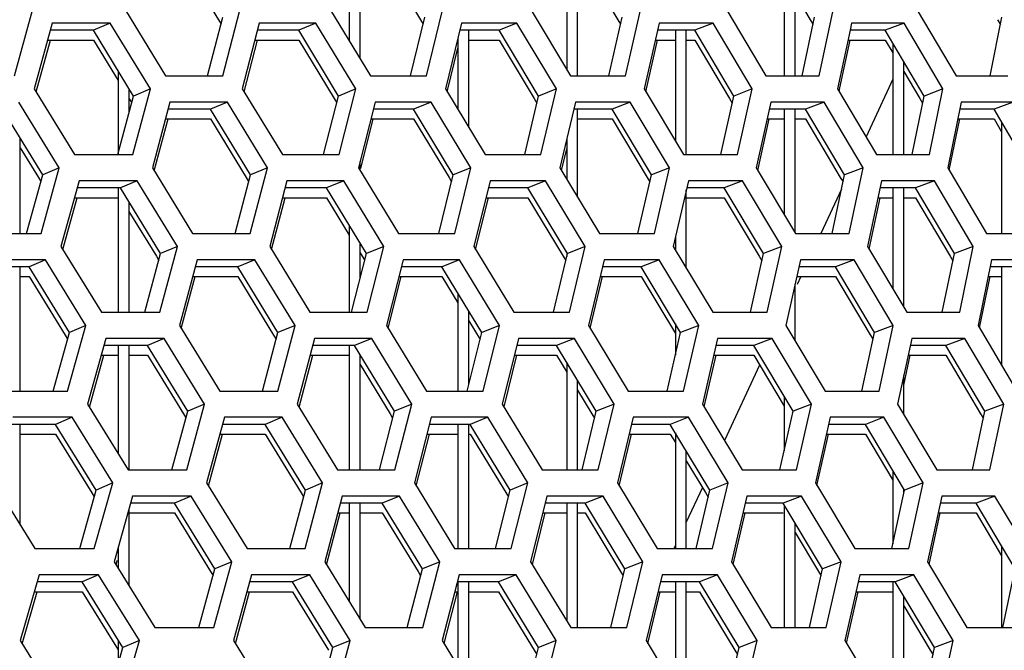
# Model space of a CAD drawing. Header units: millimetres. Extents: x 0 to 420, y 0 to 297.
# Tile 88 of 256: x 147.77 to 151.4, y 88.98 to 91.3. Entities that reach past the tile are written whole.
import ezdxf

# ---------------------------------------------------------------- set-up
doc = ezdxf.new("R2010")
doc.units = ezdxf.units.MM
doc.header["$LTSCALE"] = 23.1
doc.layers.get('0').update_dxf_attribs({"linetype": 'CONTINUOUS'})

msp = doc.modelspace()

# ---------------------------------------------------------------- linework, layer by layer
at = {"color": 7, "linetype": 'Continuous'}
for p, q in [((148.9852, 91.5543), (148.9852, 91.2259)), ((149.0252, 91.16), (149.0252, 91.5543)), ((149.7852, 91.5543), (149.7852, 91.1212)), ((149.8252, 91.0973), (149.8252, 91.5543)), ((148.3737, 91.5185), (148.5044, 91.3032)), ((149.1183, 91.5185), (149.248, 91.3033)), ((149.8453, 91.5185), (149.9738, 91.3034)), ((150.5852, 91.5018), (150.5852, 91.0973)), ((150.6252, 91.0973), (150.6252, 91.4342)), ((150.6252, 91.3984), (150.6814, 91.3036)), ((148.4645, 91.0973), (148.5203, 91.3129)), ((149.2113, 91.0973), (149.2638, 91.3129)), ((149.9404, 91.0973), (149.9896, 91.3129)), ((150.6513, 91.0973), (150.6971, 91.3129)), ((151.3435, 91.0973), (151.3859, 91.3129)), ((148.1064, 91.2904), (148.0446, 91.2646)), ((148.5044, 91.3032), (148.5138, 91.2877)), ((148.8631, 91.2904), (148.7994, 91.2646)), ((149.248, 91.3033), (149.2576, 91.2873)), ((149.6024, 91.2904), (149.5368, 91.2646)), ((149.9738, 91.3034), (149.9837, 91.2869)), ((150.3237, 91.2904), (150.2562, 91.2646)), ((150.6814, 91.3036), (150.6915, 91.2864)), ((151.0266, 91.2904), (150.9573, 91.2646)), ((151.3703, 91.3037), (151.3807, 91.286)), ((148.0446, 91.2646), (147.8861, 91.2646)), ((148.192, 91.0231), (148.0446, 91.2646)), ((148.7994, 91.2646), (148.6479, 91.2646)), ((148.9457, 91.0231), (148.7994, 91.2646)), ((149.5368, 91.2646), (149.3925, 91.2646)), ((149.4252, 90.9079), (149.4252, 91.2646)), ((149.6819, 91.0231), (149.5368, 91.2646)), ((150.2562, 91.2646), (150.1193, 91.2646)), ((150.1852, 91.2646), (150.1852, 90.8569)), ((150.2252, 90.8075), (150.2252, 91.2646)), ((150.4001, 91.0231), (150.2562, 91.2646)), ((150.9573, 91.2646), (150.8278, 91.2646)), ((151.0998, 91.0231), (150.9573, 91.2646)), ((147.8763, 91.2287), (148.0446, 91.2287)), ((148.0446, 91.2287), (148.1352, 91.0802)), ((148.6387, 91.2287), (148.7994, 91.2287)), ((148.7994, 91.2287), (148.9298, 91.0135)), ((149.3852, 91.2346), (149.3852, 90.974)), ((149.4252, 91.2287), (149.5368, 91.2287)), ((149.5368, 91.2287), (149.6661, 91.0136)), ((150.1112, 91.2287), (150.1852, 91.2287)), ((150.2252, 91.2287), (150.2562, 91.2287)), ((150.2562, 91.2287), (150.3844, 91.0137)), ((150.8202, 91.2287), (150.9573, 91.2287)), ((150.9573, 91.2287), (150.9852, 91.1814)), ((150.9852, 91.2172), (150.9852, 90.8075)), ((151.0252, 90.8075), (151.0252, 91.1494)), ((148.1352, 91.116), (148.1352, 90.811)), ((151.0252, 91.1136), (151.0841, 91.0138)), ((150.9852, 91.0856), (150.8863, 90.8734)), ((148.1343, 90.8075), (148.192, 91.0231)), ((148.1752, 91.0505), (148.1752, 90.9603)), ((148.254, 91.049), (148.192, 91.0231)), ((148.8913, 90.8075), (148.9457, 91.0231)), ((149.0097, 91.049), (148.9457, 91.0231)), ((149.6308, 90.8075), (149.6819, 91.0231)), ((149.7478, 91.049), (149.6819, 91.0231)), ((150.3524, 90.8075), (150.4001, 91.0231)), ((150.4678, 91.049), (150.4001, 91.0231)), ((151.0555, 90.8075), (151.0998, 91.0231)), ((151.1693, 91.049), (151.0998, 91.0231)), ((148.1761, 91.0133), (148.1853, 90.9981)), ((148.5373, 91.0007), (148.4746, 90.9748)), ((148.9298, 91.0134), (148.9393, 90.9977)), ((149.2869, 91.0007), (149.2223, 90.9748)), ((149.6661, 91.0136), (149.6758, 90.9973)), ((150.0188, 91.0007), (149.9523, 90.9748)), ((150.3843, 91.0137), (150.3943, 90.9969)), ((150.7325, 91.0007), (150.6641, 90.9748)), ((151.0841, 91.0138), (151.0944, 90.9965)), ((151.4274, 91.0007), (151.3572, 90.9748)), ((147.8578, 90.7333), (147.7097, 90.9748)), ((148.4746, 90.9748), (148.3191, 90.9748)), ((148.6217, 90.7333), (148.4746, 90.9748)), ((149.2223, 90.9748), (149.074, 90.9748)), ((149.3682, 90.7333), (149.2223, 90.9748)), ((149.9523, 90.9748), (149.8112, 90.9748)), ((149.8252, 90.6513), (149.8252, 90.9748)), ((150.097, 90.7333), (149.9523, 90.9748)), ((150.6641, 90.9748), (150.5304, 90.9748)), ((150.5852, 90.9748), (150.5852, 90.5877)), ((150.6252, 90.5207), (150.6252, 90.9748)), ((150.8075, 90.7333), (150.6641, 90.9748)), ((151.3572, 90.9748), (151.231, 90.9748)), ((151.4992, 90.7333), (151.3572, 90.9748)), ((148.3095, 90.9389), (148.4746, 90.9389)), ((148.4746, 90.9389), (148.6057, 90.7236)), ((149.0649, 90.9389), (149.2223, 90.9389)), ((149.2223, 90.9389), (149.3524, 90.7237)), ((149.8252, 90.9389), (149.9523, 90.9389)), ((149.9523, 90.9389), (150.0812, 90.7238)), ((150.5225, 90.9389), (150.5852, 90.9389)), ((150.6252, 90.9389), (150.6641, 90.9389)), ((150.6641, 90.9389), (150.7918, 90.724)), ((151.2237, 90.9389), (151.3572, 90.9389)), ((151.3572, 90.9389), (151.3852, 90.8913)), ((151.3572, 90.9389), (151.3852, 90.8913)), ((151.3852, 90.9271), (151.3852, 90.5177)), ((147.7752, 90.5177), (147.7752, 90.8679)), ((149.7852, 90.8648), (149.7852, 90.7176)), ((147.7752, 90.8321), (147.8419, 90.7235)), ((149.0252, 90.7498), (149.0252, 90.7818)), ((147.7983, 90.5177), (147.8578, 90.7333)), ((147.9189, 90.7592), (147.8578, 90.7333)), ((148.5654, 90.5177), (148.6217, 90.7333)), ((148.6847, 90.7592), (148.6217, 90.7333)), ((149.3153, 90.5177), (149.3682, 90.7333)), ((149.4332, 90.7592), (149.3682, 90.7333)), ((150.0474, 90.5177), (150.097, 90.7333)), ((150.1638, 90.7592), (150.097, 90.7333)), ((150.7613, 90.5177), (150.8075, 90.7333)), ((150.8761, 90.7592), (150.8075, 90.7333)), ((147.8419, 90.7235), (147.851, 90.7086)), ((148.2057, 90.7109), (148.1439, 90.685)), ((148.6057, 90.7236), (148.6151, 90.7082)), ((148.9655, 90.7109), (148.9018, 90.685)), ((149.3524, 90.7237), (149.362, 90.7078)), ((149.7079, 90.7109), (149.6423, 90.685)), ((150.0812, 90.7238), (150.0911, 90.7074)), ((150.4322, 90.7109), (150.3647, 90.685)), ((150.7917, 90.724), (150.8019, 90.7069)), ((151.138, 90.7109), (151.0687, 90.685)), ((148.1439, 90.685), (147.9844, 90.685)), ((148.1352, 90.685), (148.1352, 90.2279)), ((148.2917, 90.4435), (148.1439, 90.685)), ((148.9018, 90.685), (148.7495, 90.685)), ((149.0486, 90.4435), (148.9018, 90.685)), ((149.6423, 90.685), (149.4971, 90.685)), ((149.7878, 90.4435), (149.6423, 90.685)), ((150.2252, 90.3897), (150.2252, 90.6776)), ((150.3647, 90.685), (150.2269, 90.685)), ((150.509, 90.4435), (150.3647, 90.685)), ((150.7961, 90.68), (150.7204, 90.5177)), ((151.0687, 90.685), (150.9383, 90.685)), ((150.9852, 90.685), (150.9852, 90.3131)), ((151.0252, 90.246), (151.0252, 90.685)), ((151.2116, 90.4435), (151.0687, 90.685)), ((147.9746, 90.6492), (148.1352, 90.6492)), ((148.1752, 90.6338), (148.1752, 90.2279)), ((148.7401, 90.6492), (148.9018, 90.6492)), ((148.9018, 90.6492), (148.9852, 90.5119)), ((149.4884, 90.6492), (149.6423, 90.6492)), ((149.6423, 90.6492), (149.772, 90.434)), ((150.2269, 90.6492), (150.3647, 90.6492)), ((150.3647, 90.6492), (150.4932, 90.4341)), ((150.9307, 90.6492), (150.9852, 90.6492)), ((151.0252, 90.6492), (151.0687, 90.6492)), ((151.0687, 90.6492), (151.1959, 90.4342)), ((148.1752, 90.598), (148.2758, 90.4338)), ((148.9852, 90.5477), (148.9852, 90.2279)), ((149.0252, 90.3515), (149.0252, 90.4819)), ((150.1852, 90.5036), (150.1852, 90.4562)), ((148.2336, 90.2279), (148.2917, 90.4435)), ((148.3538, 90.4694), (148.2917, 90.4435)), ((148.9938, 90.2279), (149.0486, 90.4435)), ((149.0252, 90.4461), (149.0422, 90.4182)), ((149.1126, 90.4694), (149.0486, 90.4435)), ((149.7364, 90.2279), (149.7878, 90.4435)), ((149.7852, 90.4478), (149.7852, 90.4326)), ((149.8537, 90.4694), (149.7878, 90.4435)), ((150.4609, 90.2279), (150.509, 90.4435)), ((150.5767, 90.4694), (150.509, 90.4435)), ((151.1669, 90.2279), (151.2116, 90.4435)), ((151.2811, 90.4694), (151.2116, 90.4435)), ((147.8682, 90.4211), (147.8074, 90.3952)), ((148.2758, 90.4337), (148.2851, 90.4186)), ((148.6382, 90.4211), (148.5754, 90.3952)), ((149.3909, 90.4211), (149.3262, 90.3952)), ((149.772, 90.434), (149.7817, 90.4178)), ((150.1258, 90.4211), (150.0593, 90.3952)), ((150.4932, 90.4341), (150.5032, 90.4174)), ((150.8424, 90.4211), (150.7741, 90.3952)), ((151.1959, 90.4342), (151.2061, 90.4169)), ((147.8074, 90.3952), (147.644, 90.3952)), ((147.7752, 89.9381), (147.7752, 90.3952)), ((147.956, 90.1537), (147.8074, 90.3952)), ((148.5754, 90.3952), (148.4191, 90.3952)), ((148.723, 90.1537), (148.5754, 90.3952)), ((149.3262, 90.3952), (149.177, 90.3952)), ((149.4726, 90.1537), (149.3262, 90.3952)), ((150.0593, 90.3952), (149.9174, 90.3952)), ((150.2044, 90.1537), (150.0593, 90.3952)), ((150.7741, 90.3952), (150.6395, 90.3952)), ((150.9178, 90.1537), (150.7741, 90.3952)), ((151.47, 90.3952), (151.343, 90.3952)), ((151.3852, 90.3952), (151.3852, 90.0332)), ((147.7752, 90.3594), (147.8074, 90.3594)), ((147.8074, 90.3594), (147.94, 90.1439)), ((148.4094, 90.3594), (148.5754, 90.3594)), ((148.5754, 90.3594), (148.707, 90.144)), ((149.168, 90.3594), (149.3262, 90.3594)), ((149.3262, 90.3594), (149.3852, 90.2621)), ((149.9088, 90.3594), (150.0593, 90.3594)), ((150.0593, 90.3594), (150.1852, 90.1498)), ((150.6252, 90.1232), (150.6252, 90.331)), ((150.6316, 90.3594), (150.7741, 90.3594)), ((150.6466, 90.3594), (150.6331, 90.3304)), ((150.7741, 90.3594), (150.9021, 90.1444)), ((151.3356, 90.3594), (151.3852, 90.3594)), ((149.3852, 90.2979), (149.3852, 89.9381)), ((149.4252, 89.962), (149.4252, 90.2319)), ((149.4252, 90.1961), (149.4664, 90.1283)), ((150.1852, 90.1857), (150.1852, 90.0706)), ((147.8961, 89.9381), (147.956, 90.1537)), ((148.017, 90.1796), (147.956, 90.1537)), ((148.6663, 89.9381), (148.723, 90.1537)), ((148.786, 90.1796), (148.723, 90.1537)), ((149.4193, 89.9381), (149.4726, 90.1537)), ((149.5376, 90.1796), (149.4726, 90.1537)), ((150.1545, 89.9381), (150.2044, 90.1537)), ((150.2712, 90.1796), (150.2044, 90.1537)), ((150.8713, 89.9381), (150.9178, 90.1537)), ((150.9865, 90.1796), (150.9178, 90.1537)), ((147.94, 90.1439), (147.9491, 90.129)), ((148.305, 90.1313), (148.2432, 90.1054)), ((148.707, 90.144), (148.7164, 90.1286)), ((149.068, 90.1313), (149.0042, 90.1054)), ((149.8134, 90.1313), (149.7478, 90.1054)), ((150.5407, 90.1313), (150.4732, 90.1054)), ((150.9021, 90.1444), (150.9122, 90.1274)), ((151.2494, 90.1313), (151.1801, 90.1054)), ((148.2432, 90.1054), (148.0828, 90.1054)), ((148.1352, 90.1054), (148.1352, 89.7079)), ((148.1752, 90.1054), (148.1752, 89.6484)), ((148.3915, 89.864), (148.2432, 90.1054)), ((149.0042, 90.1054), (148.851, 90.1054)), ((148.9852, 90.1054), (148.9852, 89.6484)), ((149.1514, 89.864), (149.0042, 90.1054)), ((149.7478, 90.1054), (149.6018, 90.1054)), ((149.8937, 89.864), (149.7478, 90.1054)), ((150.4732, 90.1054), (150.3346, 90.1054)), ((150.6179, 89.864), (150.4732, 90.1054)), ((151.1801, 90.1054), (151.0489, 90.1054)), ((151.3234, 89.864), (151.1801, 90.1054)), ((148.0729, 90.0696), (148.1352, 90.0696)), ((148.1752, 90.0696), (148.2432, 90.0696)), ((148.2432, 90.0696), (148.3755, 89.8542)), ((148.8416, 90.0696), (148.9852, 90.0696)), ((149.0252, 89.6484), (149.0252, 90.071)), ((149.5929, 90.0696), (149.7478, 90.0696)), ((149.7478, 90.0696), (149.7852, 90.0076)), ((149.7852, 90.0435), (149.7852, 89.6484)), ((150.3263, 90.0696), (150.4732, 90.0696)), ((150.4732, 90.0696), (150.5852, 89.8827)), ((151.0412, 90.0696), (151.1801, 90.0696)), ((151.1801, 90.0696), (151.3077, 89.8546)), ((149.0252, 90.0352), (149.1355, 89.8543)), ((150.4947, 90.0337), (150.3653, 89.7561)), ((149.8252, 89.6484), (149.8252, 89.9773)), ((151.0252, 89.8515), (151.0252, 89.9956)), ((149.8252, 89.9414), (149.8779, 89.8544)), ((150.5852, 89.9185), (150.5852, 89.7182)), ((148.333, 89.6484), (148.3915, 89.864)), ((148.4535, 89.8898), (148.3915, 89.864)), ((149.0963, 89.6484), (149.1514, 89.864)), ((149.2154, 89.8898), (149.1514, 89.864)), ((149.8419, 89.6484), (149.8937, 89.864)), ((149.9596, 89.8898), (149.8937, 89.864)), ((150.5695, 89.6484), (150.6179, 89.864)), ((150.6856, 89.8898), (150.6179, 89.864)), ((151.2784, 89.6484), (151.3234, 89.864)), ((151.3929, 89.8898), (151.3234, 89.864)), ((147.9659, 89.8415), (147.9051, 89.8157)), ((148.3755, 89.8541), (148.3848, 89.8391)), ((148.7391, 89.8415), (148.6763, 89.8157)), ((149.1355, 89.8543), (149.145, 89.8387)), ((149.4949, 89.8415), (149.4302, 89.8157)), ((149.8779, 89.8544), (149.8876, 89.8383)), ((150.2328, 89.8415), (150.1663, 89.8157)), ((150.9524, 89.8415), (150.884, 89.8157)), ((151.3077, 89.8546), (151.3179, 89.8374)), ((147.9051, 89.8157), (147.7407, 89.8157)), ((147.7752, 89.4449), (147.7752, 89.8157)), ((148.0542, 89.5742), (147.9051, 89.8157)), ((148.6763, 89.8157), (148.519, 89.8157)), ((148.8243, 89.5742), (148.6763, 89.8157)), ((149.4302, 89.8157), (149.2801, 89.8157)), ((149.3852, 89.8157), (149.3852, 89.3586)), ((149.4252, 89.3586), (149.4252, 89.8157)), ((149.577, 89.5742), (149.4302, 89.8157)), ((150.1663, 89.8157), (150.0235, 89.8157)), ((150.3118, 89.5742), (150.1663, 89.8157)), ((150.884, 89.8157), (150.7486, 89.8157)), ((151.0282, 89.5742), (150.884, 89.8157)), ((147.7752, 89.7798), (147.9051, 89.7798)), ((147.9051, 89.7798), (148.0381, 89.5643)), ((148.5093, 89.7798), (148.6763, 89.7798)), ((148.6763, 89.7798), (148.8083, 89.5644)), ((149.271, 89.7798), (149.3852, 89.7798)), ((149.4252, 89.7798), (149.4302, 89.7798)), ((149.4302, 89.7798), (149.5611, 89.5645)), ((150.0149, 89.7798), (150.1663, 89.7798)), ((150.1663, 89.7798), (150.1852, 89.7484)), ((150.1852, 89.7842), (150.1852, 89.3586)), ((150.7406, 89.7798), (150.884, 89.7798)), ((150.884, 89.7798), (150.9852, 89.6103)), ((150.2252, 89.3586), (150.2252, 89.7179)), ((150.2252, 89.682), (150.296, 89.5646)), ((150.9852, 89.6461), (150.9852, 89.3766)), ((147.9938, 89.3586), (148.0542, 89.5742)), ((148.1152, 89.6001), (148.0542, 89.5742)), ((148.7673, 89.3586), (148.8243, 89.5742)), ((148.8873, 89.6001), (148.8243, 89.5742)), ((149.5233, 89.3586), (149.577, 89.5742)), ((149.642, 89.6001), (149.577, 89.5742)), ((150.2847, 89.5833), (150.2252, 89.4558)), ((150.2615, 89.3586), (150.3118, 89.5742)), ((150.3787, 89.6001), (150.3118, 89.5742)), ((150.9813, 89.3586), (151.0282, 89.5742)), ((151.0252, 89.5605), (151.0252, 89.5791)), ((151.0968, 89.6001), (151.0282, 89.5742)), ((148.0381, 89.5643), (148.0473, 89.5495)), ((148.4043, 89.5518), (148.3425, 89.5259)), ((148.8083, 89.5644), (148.8177, 89.5491)), ((149.1704, 89.5518), (149.1067, 89.5259)), ((149.5611, 89.5645), (149.5707, 89.5487)), ((149.9189, 89.5518), (149.8533, 89.5259)), ((150.296, 89.5646), (150.3058, 89.5483)), ((150.6492, 89.5518), (150.5817, 89.5259)), ((151.3608, 89.5518), (151.2915, 89.5259)), ((148.1752, 89.5045), (148.1752, 89.2224)), ((148.3425, 89.5259), (148.1812, 89.5259)), ((148.4912, 89.2844), (148.3425, 89.5259)), ((149.1067, 89.5259), (148.9525, 89.5259)), ((148.9852, 89.5259), (148.9852, 89.1643)), ((149.0252, 89.0993), (149.0252, 89.5259)), ((149.2543, 89.2844), (149.1067, 89.5259)), ((149.8533, 89.5259), (149.7064, 89.5259)), ((149.7852, 89.5259), (149.7852, 89.093)), ((149.8252, 89.0688), (149.8252, 89.5259)), ((149.9997, 89.2844), (149.8533, 89.5259)), ((150.5817, 89.5259), (150.4422, 89.5259)), ((150.7268, 89.2844), (150.5817, 89.5259)), ((150.5852, 89.52), (150.5852, 89.0688)), ((151.2915, 89.5259), (151.1595, 89.5259)), ((151.4352, 89.2844), (151.2915, 89.5259)), ((148.1752, 89.4901), (148.3425, 89.4901)), ((148.3425, 89.4901), (148.4752, 89.2746)), ((148.9431, 89.4901), (148.9852, 89.4901)), ((149.0252, 89.4901), (149.1067, 89.4901)), ((149.1067, 89.4901), (149.2384, 89.2747)), ((149.6975, 89.4901), (149.7852, 89.4901)), ((149.8252, 89.4901), (149.8533, 89.4901)), ((149.8533, 89.4901), (149.9838, 89.2748)), ((150.4339, 89.4901), (150.5817, 89.4901)), ((151.1517, 89.4901), (151.2915, 89.4901)), ((151.2915, 89.4901), (151.3852, 89.3325)), ((150.6252, 89.0688), (150.6252, 89.4535)), ((150.6252, 89.4176), (150.711, 89.2749)), ((148.1352, 89.3616), (148.1352, 89.287)), ((150.1852, 89.37), (150.1799, 89.3586)), ((151.3852, 89.3684), (151.3852, 89.0688)), ((148.4324, 89.0688), (148.4912, 89.2844)), ((148.5533, 89.3103), (148.4912, 89.2844)), ((149.1988, 89.0688), (149.2543, 89.2844)), ((149.3183, 89.3103), (149.2543, 89.2844)), ((149.9475, 89.0688), (149.9997, 89.2844)), ((150.0656, 89.3103), (149.9997, 89.2844)), ((150.678, 89.0688), (150.7268, 89.2844)), ((150.7945, 89.3103), (150.7268, 89.2844)), ((151.3898, 89.0688), (151.4352, 89.2844)), ((148.0636, 89.262), (148.0028, 89.2361)), ((148.4752, 89.2746), (148.4845, 89.2595)), ((148.84, 89.262), (148.7772, 89.2361)), ((149.2384, 89.2747), (149.2478, 89.2592)), ((149.5989, 89.262), (149.5342, 89.2361)), ((149.9838, 89.2748), (149.9935, 89.2588)), ((150.3399, 89.262), (150.2733, 89.2361)), ((150.711, 89.2749), (150.7209, 89.2583)), ((151.0624, 89.262), (150.994, 89.2361)), ((148.0028, 89.2361), (147.8375, 89.2361)), ((148.1523, 88.9946), (148.0028, 89.2361)), ((148.7772, 89.2361), (148.619, 89.2361)), ((148.9256, 88.9946), (148.7772, 89.2361)), ((149.5342, 89.2361), (149.3832, 89.2361)), ((149.3852, 89.2361), (149.3852, 88.9266)), ((149.4252, 88.8614), (149.4252, 89.2361)), ((149.6814, 88.9946), (149.5342, 89.2361)), ((150.2733, 89.2361), (150.1296, 89.2361)), ((150.1852, 89.2361), (150.1852, 88.8433)), ((150.2252, 88.779), (150.2252, 89.2361)), ((150.4193, 88.9946), (150.2733, 89.2361)), ((150.994, 89.2361), (150.8577, 89.2361)), ((150.9852, 89.2361), (150.9852, 88.779)), ((151.1386, 88.9946), (150.994, 89.2361)), ((147.8272, 89.2003), (148.0028, 89.2003)), ((148.0028, 89.2003), (148.1352, 88.9864)), ((148.6092, 89.2003), (148.7772, 89.2003)), ((148.7772, 89.2003), (148.9096, 88.9848)), ((149.374, 89.2003), (149.3832, 89.2003)), ((149.4252, 89.2003), (149.5342, 89.2003)), ((149.5342, 89.2003), (149.6655, 88.9849)), ((150.121, 89.2003), (150.1852, 89.2003)), ((150.2252, 89.2003), (150.2733, 89.2003)), ((150.2733, 89.2003), (150.4034, 88.985)), ((150.8496, 89.2003), (150.9852, 89.2003)), ((151.0252, 88.779), (151.0252, 89.1839)), ((151.0252, 89.1481), (151.1228, 88.9852)), ((148.0916, 88.779), (148.1523, 88.9946)), ((148.1352, 89.0222), (148.1352, 88.9338)), ((148.2134, 89.0205), (148.1523, 88.9946)), ((148.8682, 88.779), (148.9256, 88.9946)), ((148.9886, 89.0205), (148.9256, 88.9946)), ((149.6274, 88.779), (149.6814, 88.9946)), ((149.7464, 89.0205), (149.6814, 88.9946)), ((150.3686, 88.779), (150.4193, 88.9946)), ((150.4861, 89.0205), (150.4193, 88.9946)), ((151.0913, 88.779), (151.1386, 88.9946)), ((151.2072, 89.0205), (151.1386, 88.9946)), ((149.6655, 88.9849), (149.6751, 88.9692)), ((150.4034, 88.985), (150.4132, 88.9688)), ((151.1228, 88.9852), (151.1328, 88.9684))]:
    msp.add_line(p, q, dxfattribs=at)
at = {"color": 3, "linetype": 'Continuous'}
for p, q in [((147.7542, 91.0973), (147.8207, 91.3387)), ((148.1618, 91.3387), (148.3093, 91.0973)), ((148.5205, 91.0973), (148.5834, 91.3387)), ((148.9168, 91.3387), (149.0633, 91.0973)), ((149.2696, 91.0973), (149.3288, 91.3387)), ((149.6544, 91.3387), (149.7996, 91.0973)), ((150.001, 91.0973), (150.0564, 91.3387)), ((150.374, 91.3387), (150.5179, 91.0973)), ((150.7142, 91.0973), (150.7658, 91.3387)), ((151.075, 91.3387), (151.2176, 91.0973)), ((147.8931, 91.2904), (147.8269, 91.049)), ((148.1064, 91.2904), (147.8931, 91.2904)), ((148.254, 91.049), (148.1064, 91.2904)), ((148.6546, 91.2904), (148.592, 91.049)), ((148.8631, 91.2904), (148.6546, 91.2904)), ((149.0097, 91.049), (148.8631, 91.2904)), ((149.3988, 91.2904), (149.3399, 91.049)), ((149.6024, 91.2904), (149.3988, 91.2904)), ((149.7478, 91.049), (149.6024, 91.2904)), ((150.1252, 91.2904), (150.0701, 91.049)), ((150.3237, 91.2904), (150.1252, 91.2904)), ((150.4678, 91.049), (150.3237, 91.2904)), ((150.8332, 91.2904), (150.8278, 91.2646)), ((151.0266, 91.2904), (150.8332, 91.2904)), ((151.1693, 91.049), (151.0266, 91.2904)), ((150.8278, 91.2646), (150.7819, 91.049)), ((147.8337, 91.0379), (147.8861, 91.2287)), ((148.5985, 91.0382), (148.6479, 91.2287)), ((150.076, 91.039), (150.1193, 91.2287)), ((150.7905, 91.0534), (150.8278, 91.2287)), ((149.3462, 91.0386), (149.3852, 91.1987)), ((148.3093, 91.0973), (148.5205, 91.0973)), ((149.0633, 91.0973), (149.2696, 91.0973)), ((149.7996, 91.0973), (150.001, 91.0973)), ((150.5179, 91.0973), (150.7142, 91.0973)), ((151.2176, 91.0973), (151.4086, 91.0973)), ((147.8269, 91.049), (147.9752, 90.8075)), ((148.1891, 90.8075), (148.254, 91.049)), ((148.592, 91.049), (148.7393, 90.8075)), ((148.9485, 90.8075), (149.0097, 91.049)), ((149.3399, 91.049), (149.486, 90.8075)), ((149.6903, 90.8075), (149.7478, 91.049)), ((150.0701, 91.049), (150.2149, 90.8075)), ((150.4141, 90.8075), (150.4678, 91.049)), ((150.7819, 91.049), (150.9254, 90.8075)), ((150.7876, 91.0395), (150.7905, 91.0534)), ((151.1195, 90.8075), (151.1693, 91.049)), ((147.9189, 90.7592), (147.7705, 91.0007)), ((148.326, 91.0007), (148.2613, 90.7592)), ((148.5373, 91.0007), (148.326, 91.0007)), ((148.6847, 90.7592), (148.5373, 91.0007)), ((149.0805, 91.0007), (149.0195, 90.7592)), ((149.2869, 91.0007), (149.0805, 91.0007)), ((149.4332, 90.7592), (149.2869, 91.0007)), ((149.8173, 91.0007), (149.7601, 90.7592)), ((150.0188, 91.0007), (149.8173, 91.0007)), ((150.1638, 90.7592), (150.0188, 91.0007)), ((150.5361, 91.0007), (150.4827, 90.7592)), ((150.7325, 91.0007), (150.5361, 91.0007)), ((150.8761, 90.7592), (150.7325, 91.0007)), ((151.2363, 91.0007), (151.1867, 90.7592)), ((151.4274, 91.0007), (151.2363, 91.0007)), ((148.268, 90.7482), (148.3191, 90.9389)), ((149.028, 90.757), (149.074, 90.9389)), ((150.4885, 90.7495), (150.5304, 90.9389)), ((151.1922, 90.7499), (151.231, 90.9389)), ((147.9752, 90.8075), (148.1891, 90.8075)), ((148.7393, 90.8075), (148.9485, 90.8075)), ((149.486, 90.8075), (149.6903, 90.8075)), ((149.7662, 90.749), (149.7852, 90.829)), ((150.2149, 90.8075), (150.4141, 90.8075)), ((150.9254, 90.8075), (151.1195, 90.8075)), ((147.8519, 90.5177), (147.9189, 90.7592)), ((148.2613, 90.7592), (148.4093, 90.5177)), ((148.6214, 90.5177), (148.6847, 90.7592)), ((149.0195, 90.7592), (149.1664, 90.5177)), ((149.3736, 90.5177), (149.4332, 90.7592)), ((149.7601, 90.7592), (149.9058, 90.5177)), ((150.108, 90.5177), (150.1638, 90.7592)), ((150.4827, 90.7592), (150.6271, 90.5177)), ((150.8241, 90.5177), (150.8761, 90.7592)), ((151.1867, 90.7592), (151.3296, 90.5177)), ((147.9916, 90.7109), (147.9248, 90.4694)), ((148.2057, 90.7109), (147.9916, 90.7109)), ((148.3538, 90.4694), (148.2057, 90.7109)), ((148.7562, 90.7109), (148.6932, 90.4694)), ((148.9655, 90.7109), (148.7562, 90.7109)), ((149.1126, 90.4694), (148.9655, 90.7109)), ((149.5035, 90.7109), (149.4442, 90.4694)), ((149.7079, 90.7109), (149.5035, 90.7109)), ((149.8537, 90.4694), (149.7079, 90.7109)), ((150.2329, 90.7109), (150.1773, 90.4694)), ((150.4322, 90.7109), (150.2329, 90.7109)), ((150.5767, 90.4694), (150.4322, 90.7109)), ((150.9439, 90.7109), (150.8921, 90.4694)), ((151.138, 90.7109), (150.9439, 90.7109)), ((151.2811, 90.4694), (151.138, 90.7109)), ((147.9317, 90.4583), (147.9844, 90.6492)), ((148.6997, 90.4586), (148.7495, 90.6492)), ((149.4504, 90.459), (149.4971, 90.6492)), ((150.8978, 90.4599), (150.9383, 90.6492)), ((147.6352, 90.5177), (147.8519, 90.5177)), ((148.4093, 90.5177), (148.6214, 90.5177)), ((149.1664, 90.5177), (149.3736, 90.5177)), ((149.9058, 90.5177), (150.108, 90.5177)), ((150.6271, 90.5177), (150.8241, 90.5177)), ((151.3296, 90.5177), (151.5214, 90.5177)), ((147.9248, 90.4694), (148.0736, 90.2279)), ((148.2884, 90.2279), (148.3538, 90.4694)), ((148.6932, 90.4694), (148.8408, 90.2279)), ((149.0509, 90.2279), (149.1126, 90.4694)), ((149.4442, 90.4694), (149.5907, 90.2279)), ((149.7958, 90.2279), (149.8537, 90.4694)), ((150.1773, 90.4694), (150.3226, 90.2279)), ((150.5226, 90.2279), (150.5767, 90.4694)), ((150.8921, 90.4694), (151.036, 90.2279)), ((151.2309, 90.2279), (151.2811, 90.4694)), ((147.8682, 90.4211), (147.6513, 90.4211)), ((148.017, 90.1796), (147.8682, 90.4211)), ((148.426, 90.4211), (148.3609, 90.1796)), ((148.6382, 90.4211), (148.426, 90.4211)), ((148.786, 90.1796), (148.6382, 90.4211)), ((149.1836, 90.4211), (149.1222, 90.1796)), ((149.3909, 90.4211), (149.1836, 90.4211)), ((149.5376, 90.1796), (149.3909, 90.4211)), ((149.9235, 90.4211), (149.8659, 90.1796)), ((150.1258, 90.4211), (149.9235, 90.4211)), ((150.2712, 90.1796), (150.1258, 90.4211)), ((150.6453, 90.4211), (150.5914, 90.1796)), ((150.8424, 90.4211), (150.6453, 90.4211)), ((150.9865, 90.1796), (150.8424, 90.4211)), ((151.3483, 90.4211), (151.2983, 90.1796)), ((151.5402, 90.4211), (151.3483, 90.4211)), ((148.3677, 90.1687), (148.4191, 90.3594)), ((149.1287, 90.169), (149.177, 90.3594)), ((149.872, 90.1694), (149.9174, 90.3594)), ((151.3038, 90.1703), (151.343, 90.3594)), ((148.0736, 90.2279), (148.2884, 90.2279)), ((148.8408, 90.2279), (149.0509, 90.2279)), ((149.5907, 90.2279), (149.7958, 90.2279)), ((150.3226, 90.2279), (150.5226, 90.2279)), ((151.036, 90.2279), (151.2309, 90.2279)), ((147.9496, 89.9381), (148.017, 90.1796)), ((148.3609, 90.1796), (148.5094, 89.9381)), ((148.7223, 89.9381), (148.786, 90.1796)), ((149.1222, 90.1796), (149.2695, 89.9381)), ((149.4776, 89.9381), (149.5376, 90.1796)), ((149.8659, 90.1796), (150.012, 89.9381)), ((150.215, 89.9381), (150.2712, 90.1796)), ((150.5914, 90.1796), (150.7362, 89.9381)), ((150.9341, 89.9381), (150.9865, 90.1796)), ((151.2983, 90.1796), (151.4417, 89.9381)), ((148.09, 90.1313), (148.0228, 89.8898)), ((148.305, 90.1313), (148.09, 90.1313)), ((148.4535, 89.8898), (148.305, 90.1313)), ((148.8578, 90.1313), (148.7943, 89.8898)), ((149.068, 90.1313), (148.8578, 90.1313)), ((149.2154, 89.8898), (149.068, 90.1313)), ((149.6081, 90.1313), (149.5484, 89.8898)), ((149.8134, 90.1313), (149.6081, 90.1313)), ((149.9596, 89.8898), (149.8134, 90.1313)), ((150.3405, 90.1313), (150.2846, 89.8898)), ((150.5407, 90.1313), (150.3405, 90.1313)), ((150.6856, 89.8898), (150.5407, 90.1313)), ((151.0545, 90.1313), (151.0023, 89.8898)), ((151.2494, 90.1313), (151.0545, 90.1313)), ((151.3929, 89.8898), (151.2494, 90.1313)), ((148.0297, 89.8787), (148.0828, 90.0696)), ((148.8009, 89.8791), (148.851, 90.0696)), ((149.5547, 89.8795), (149.6018, 90.0696)), ((150.2906, 89.8799), (150.3346, 90.0696)), ((151.0252, 89.9597), (151.0489, 90.0696)), ((147.732, 89.9381), (147.9496, 89.9381)), ((148.5094, 89.9381), (148.7223, 89.9381)), ((149.2695, 89.9381), (149.4776, 89.9381)), ((150.012, 89.9381), (150.215, 89.9381)), ((150.7362, 89.9381), (150.9341, 89.9381)), ((148.0228, 89.8898), (148.172, 89.6484)), ((148.3877, 89.6484), (148.4535, 89.8898)), ((148.7943, 89.8898), (148.9424, 89.6484)), ((149.1533, 89.6484), (149.2154, 89.8898)), ((149.5484, 89.8898), (149.6953, 89.6484)), ((149.9013, 89.6484), (149.9596, 89.8898)), ((150.2846, 89.8898), (150.4302, 89.6484)), ((150.6311, 89.6484), (150.6856, 89.8898)), ((151.0023, 89.8898), (151.1466, 89.6484)), ((151.3423, 89.6484), (151.3929, 89.8898)), ((147.9659, 89.8415), (147.7481, 89.8415)), ((148.1152, 89.6001), (147.9659, 89.8415)), ((148.526, 89.8415), (148.4605, 89.6001)), ((148.7391, 89.8415), (148.526, 89.8415)), ((148.8873, 89.6001), (148.7391, 89.8415)), ((149.2867, 89.8415), (149.2249, 89.6001)), ((149.4949, 89.8415), (149.2867, 89.8415)), ((149.642, 89.6001), (149.4949, 89.8415)), ((150.0297, 89.8415), (149.9716, 89.6001)), ((150.2328, 89.8415), (150.0297, 89.8415)), ((150.3787, 89.6001), (150.2328, 89.8415)), ((150.7544, 89.8415), (150.7002, 89.6001)), ((150.9524, 89.8415), (150.7544, 89.8415)), ((151.0968, 89.6001), (150.9524, 89.8415)), ((148.4673, 89.5891), (148.519, 89.7798)), ((149.2314, 89.5895), (149.2801, 89.7798)), ((149.9778, 89.5899), (150.0235, 89.7798)), ((150.706, 89.5903), (150.7486, 89.7798)), ((148.172, 89.6484), (148.3877, 89.6484)), ((148.9424, 89.6484), (149.1533, 89.6484)), ((149.6953, 89.6484), (149.9013, 89.6484)), ((150.4302, 89.6484), (150.6311, 89.6484)), ((151.1466, 89.6484), (151.3423, 89.6484)), ((147.6789, 89.6001), (147.8288, 89.3586)), ((148.0473, 89.3586), (148.1152, 89.6001)), ((148.4605, 89.6001), (148.6094, 89.3586)), ((148.8231, 89.3586), (148.8873, 89.6001)), ((149.2249, 89.6001), (149.3727, 89.3586)), ((149.5816, 89.3586), (149.642, 89.6001)), ((149.9716, 89.6001), (150.1182, 89.3586)), ((150.322, 89.3586), (150.3787, 89.6001)), ((150.7002, 89.6001), (150.8454, 89.3586)), ((151.044, 89.3586), (151.0968, 89.6001)), ((148.1884, 89.5518), (148.1208, 89.3103)), ((148.4043, 89.5518), (148.1884, 89.5518)), ((148.5533, 89.3103), (148.4043, 89.5518)), ((148.9593, 89.5518), (148.8954, 89.3103)), ((149.1704, 89.5518), (148.9593, 89.5518)), ((149.3183, 89.3103), (149.1704, 89.5518)), ((149.7128, 89.5518), (149.6526, 89.3103)), ((149.9189, 89.5518), (149.7128, 89.5518)), ((150.0656, 89.3103), (149.9189, 89.5518)), ((150.4482, 89.5518), (150.3918, 89.3103)), ((150.6492, 89.5518), (150.4482, 89.5518)), ((150.7945, 89.3103), (150.6492, 89.5518)), ((151.1651, 89.5518), (151.1125, 89.3103)), ((151.3608, 89.5518), (151.1651, 89.5518)), ((151.5047, 89.3103), (151.3608, 89.5518)), ((148.9021, 89.2995), (148.9525, 89.4901)), ((149.659, 89.2999), (149.7064, 89.4901)), ((150.3979, 89.3003), (150.4422, 89.4901)), ((151.1183, 89.3007), (151.1595, 89.4901)), ((147.8288, 89.3586), (148.0473, 89.3586)), ((148.6094, 89.3586), (148.8231, 89.3586)), ((149.3727, 89.3586), (149.5816, 89.3586)), ((150.1182, 89.3586), (150.322, 89.3586)), ((150.8454, 89.3586), (151.044, 89.3586)), ((148.1208, 89.3103), (148.2704, 89.0688)), ((148.1277, 89.2991), (148.1321, 89.3147)), ((148.487, 89.0688), (148.5533, 89.3103)), ((148.8954, 89.3103), (149.044, 89.0688)), ((149.2558, 89.0688), (149.3183, 89.3103)), ((149.6526, 89.3103), (149.8, 89.0688)), ((150.0068, 89.0688), (150.0656, 89.3103)), ((150.3918, 89.3103), (150.5379, 89.0688)), ((150.7396, 89.0688), (150.7945, 89.3103)), ((151.1125, 89.3103), (151.2572, 89.0688)), ((147.845, 89.262), (147.7753, 89.0205)), ((148.0636, 89.262), (147.845, 89.262)), ((148.2134, 89.0205), (148.0636, 89.262)), ((148.626, 89.262), (148.5601, 89.0205)), ((148.84, 89.262), (148.626, 89.262)), ((148.9886, 89.0205), (148.84, 89.262)), ((149.3898, 89.262), (149.3276, 89.0205)), ((149.5989, 89.262), (149.3898, 89.262)), ((149.7464, 89.0205), (149.5989, 89.262)), ((150.1359, 89.262), (150.0774, 89.0205)), ((150.3399, 89.262), (150.1359, 89.262)), ((150.4861, 89.0205), (150.3399, 89.262)), ((150.8635, 89.262), (150.8089, 89.0205)), ((151.0624, 89.262), (150.8635, 89.262)), ((151.2072, 89.0205), (151.0624, 89.262)), ((147.7824, 89.0091), (147.8375, 89.2003)), ((148.5669, 89.0095), (148.619, 89.2003)), ((149.3341, 89.0099), (149.3832, 89.2003)), ((150.0836, 89.0103), (150.1296, 89.2003)), ((150.8148, 89.0107), (150.8577, 89.2003)), ((148.2704, 89.0688), (148.487, 89.0688)), ((149.044, 89.0688), (149.2558, 89.0688)), ((149.8, 89.0688), (150.0068, 89.0688)), ((150.5379, 89.0688), (150.7396, 89.0688)), ((151.2572, 89.0688), (151.4537, 89.0688)), ((147.7753, 89.0205), (147.9256, 88.779)), ((148.1451, 88.779), (148.2134, 89.0205)), ((148.5601, 89.0205), (148.7094, 88.779)), ((148.924, 88.779), (148.9886, 89.0205)), ((149.3276, 89.0205), (149.4758, 88.779)), ((149.6855, 88.779), (149.7464, 89.0205)), ((150.0774, 89.0205), (150.2243, 88.779)), ((150.429, 88.779), (150.4861, 89.0205)), ((150.8089, 89.0205), (150.9545, 88.779)), ((151.154, 88.779), (151.2072, 89.0205))]:
    msp.add_line(p, q, dxfattribs=at)

doc.saveas('drawing.dxf')
